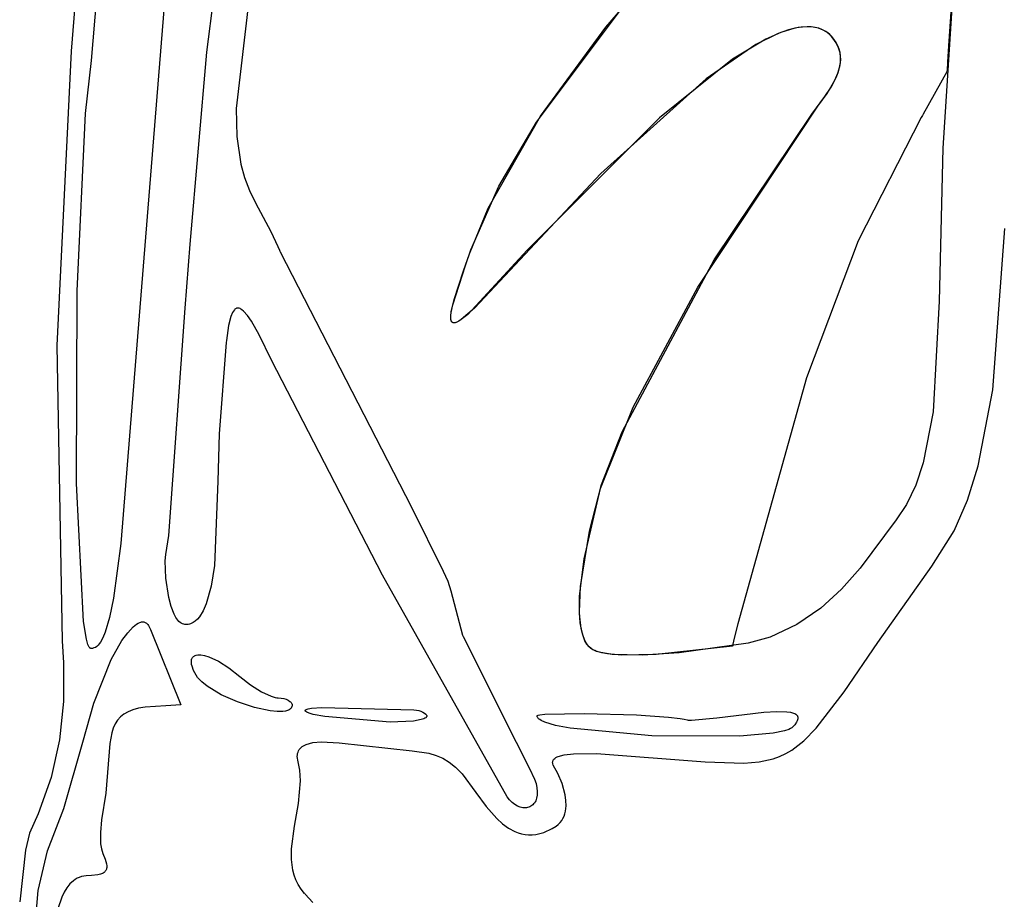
# Model space of a CAD drawing. Extents: x -74.1 to 10.8, y -36.7 to 44.6.
# Tile 172 of 199: x -27.6 to -25.6, y 2.2 to 4. Entities that reach past the tile are written whole.
import ezdxf

# ---------------------------------------------------------------- set-up
doc = ezdxf.new("R2010")
doc.units = 0

msp = doc.modelspace()

# ---------------------------------------------------------------- linework, layer by layer
at = {"layer": 'Layer 1', "color": 7, "linetype": 'CONTINUOUS'}
for p, q in [((-25.698467, 4.480478), (-25.746007, 3.754555)), ((-27.28271, 4.355532), (-27.321666, 3.857915)), ((-27.22198, 3.946575), (-27.171576, 4.327793)), ((-26.42166, 3.996685), (-26.184966, 4.2709)), ((-27.475517, 4.172846), (-27.493935, 3.948876)), ((-25.724637, 4.102648), (-25.73444, 3.95919)), ((-27.134519, 4.078296), (-27.162607, 3.833995)), ((-27.453274, 3.929909), (-27.441322, 4.063376)), ((-26.560377, 3.806584), (-26.375958, 4.052832)), ((-26.552659, 3.818306), (-26.42166, 3.996685)), ((-26.055322, 3.99131), (-26.075991, 3.983932)), ((-26.042639, 3.994653), (-26.070612, 3.986056)), ((-26.035987, 3.995975), (-26.055322, 3.99131)), ((-26.029664, 3.996918), (-26.042639, 3.994653)), ((-26.018119, 3.997733), (-26.035987, 3.995975)), ((-26.017423, 3.997741), (-26.029664, 3.996918)), ((-26.009776, 3.997463), (-26.018119, 3.997733)), ((-26.005959, 3.997057), (-26.017423, 3.997741)), ((-26.001849, 3.996394), (-26.009776, 3.997463)), ((-25.995318, 3.9948), (-26.005959, 3.997057)), ((-25.994354, 3.994503), (-26.001849, 3.996394)), ((-25.99032, 3.993063), (-25.995318, 3.9948)), ((-25.987308, 3.991765), (-25.994354, 3.994503)), ((-25.985543, 3.990907), (-25.99032, 3.993063)), ((-25.980727, 3.988157), (-25.987308, 3.991765)), ((-25.980995, 3.988326), (-25.985543, 3.990907)), ((-25.97668, 3.985312), (-25.980995, 3.988326)), ((-25.974628, 3.983653), (-25.980727, 3.988157)), ((-26.100987, 3.972472), (-26.16752, 3.932418)), ((-26.075991, 3.983932), (-26.12081, 3.961806)), ((-26.070612, 3.986056), (-26.100987, 3.972472)), ((-25.972604, 3.981856), (-25.97668, 3.985312)), ((-25.969027, 3.978232), (-25.974628, 3.983653)), ((-25.968773, 3.97795), (-25.972604, 3.981856)), ((-25.966177, 3.974889), (-25.969027, 3.978232)), ((-25.967369, 3.976332), (-25.968773, 3.97795)), ((-25.964695, 3.972999), (-25.967369, 3.976332)), ((-25.959502, 3.965258), (-25.966177, 3.974889)), ((-25.960113, 3.966286), (-25.964695, 3.972999)), ((-27.493935, 3.948876), (-27.522254, 3.358876)), ((-26.12081, 3.961806), (-26.220691, 3.893455)), ((-25.956507, 3.959516), (-25.960113, 3.966286)), ((-25.954821, 3.955514), (-25.959502, 3.965258)), ((-25.953823, 3.952699), (-25.956507, 3.959516)), ((-25.951973, 3.945683), (-25.954821, 3.955514)), ((-25.952006, 3.945844), (-25.953823, 3.952699)), ((-25.73444, 3.95919), (-25.736427, 3.926424)), ((-27.46486, 3.823641), (-27.453274, 3.929909)), ((-27.254789, 3.562232), (-27.22198, 3.946575)), ((-26.16752, 3.932418), (-26.313773, 3.815332)), ((-25.951002, 3.938959), (-25.952006, 3.945844)), ((-25.950799, 3.935792), (-25.951973, 3.945683)), ((-25.951218, 3.925138), (-25.950758, 3.932054)), ((-25.951137, 3.925868), (-25.950799, 3.935792)), ((-25.950758, 3.932054), (-25.951002, 3.938959)), ((-25.956284, 3.904415), (-25.952328, 3.91822)), ((-25.955711, 3.906029), (-25.952828, 3.915938)), ((-25.952828, 3.915938), (-25.951137, 3.925868)), ((-25.952328, 3.91822), (-25.951218, 3.925138)), ((-25.737496, 3.909826), (-25.737631, 3.907739)), ((-25.736427, 3.926424), (-25.737496, 3.909826)), ((-26.220691, 3.893455), (-26.431997, 3.703429)), ((-25.978122, 3.863902), (-25.962191, 3.890712)), ((-25.969906, 3.876698), (-25.959625, 3.896168)), ((-25.962191, 3.890712), (-25.956284, 3.904415)), ((-25.959625, 3.896168), (-25.955711, 3.906029)), ((-25.737644, 3.907633), (-25.78504, 3.822497)), ((-25.737631, 3.907739), (-25.737635, 3.907674)), ((-25.982387, 3.857744), (-25.969906, 3.876698)), ((-27.321666, 3.857915), (-27.376801, 3.178121)), ((-26.008817, 3.822242), (-25.982387, 3.857744)), ((-25.996653, 3.838372), (-25.978122, 3.863902)), ((-27.162607, 3.833995), (-27.161662, 3.777657)), ((-26.237214, 3.475986), (-25.996653, 3.838372)), ((-27.481677, 3.46847), (-27.46486, 3.823641)), ((-26.65788, 3.634388), (-26.552659, 3.818306)), ((-26.313773, 3.815332), (-26.579466, 3.549716)), ((-26.204238, 3.530446), (-26.008817, 3.822242)), ((-25.78931, 3.815569), (-25.915919, 3.568417)), ((-25.786864, 3.819525), (-25.78931, 3.815569)), ((-25.78504, 3.822497), (-25.786864, 3.819525)), ((-26.636009, 3.67847), (-26.560377, 3.806584)), ((-27.161662, 3.777657), (-27.153589, 3.722538)), ((-25.746007, 3.754555), (-25.752957, 3.447747)), ((-27.153589, 3.722538), (-27.146223, 3.69565)), ((-27.146223, 3.69565), (-27.136287, 3.669324)), ((-26.431997, 3.703429), (-26.685274, 3.433704)), ((-26.692535, 3.550561), (-26.636009, 3.67847)), ((-27.136287, 3.669324), (-27.124321, 3.645086)), ((-27.124321, 3.645086), (-27.093552, 3.587007)), ((-26.695239, 3.542801), (-26.65788, 3.634388)), ((-27.093552, 3.587007), (-27.079358, 3.557175)), ((-25.64561, 3.269951), (-25.621826, 3.593118)), ((-27.265346, 3.433767), (-27.254789, 3.562232)), ((-27.079358, 3.557175), (-27.075961, 3.549634)), ((-25.915919, 3.568417), (-26.019213, 3.294114)), ((-27.075961, 3.549634), (-27.075121, 3.547744)), ((-27.075121, 3.547744), (-27.074703, 3.546798)), ((-27.074703, 3.546798), (-27.074651, 3.546679)), ((-27.074638, 3.54665), (-27.074584, 3.546531)), ((-27.074584, 3.546531), (-26.8116, 3.03499)), ((-26.706732, 3.508232), (-26.695239, 3.542801)), ((-26.703007, 3.519235), (-26.692535, 3.550561)), ((-26.579466, 3.549716), (-26.698495, 3.42121)), ((-26.728501, 3.440666), (-26.703007, 3.519235)), ((-26.388986, 3.186111), (-26.204238, 3.530446)), ((-26.725682, 3.450852), (-26.706732, 3.508232)), ((-26.366614, 3.235166), (-26.237214, 3.475986)), ((-27.483118, 3.0821), (-27.481677, 3.46847)), ((-26.731873, 3.425027), (-26.728501, 3.440666)), ((-26.731552, 3.426952), (-26.725682, 3.450852)), ((-25.752957, 3.447747), (-25.765455, 3.226101)), ((-27.298173, 2.977828), (-27.265346, 3.433767)), ((-27.173296, 3.417311), (-27.178076, 3.399248)), ((-27.170129, 3.424816), (-27.173296, 3.417311)), ((-27.168334, 3.427903), (-27.170129, 3.424816)), ((-27.166392, 3.43044), (-27.168334, 3.427903)), ((-27.165364, 3.431477), (-27.166392, 3.43044)), ((-27.164298, 3.432346), (-27.165364, 3.431477)), ((-27.163192, 3.433036), (-27.164298, 3.432346)), ((-27.162047, 3.433539), (-27.163192, 3.433036)), ((-27.160861, 3.433843), (-27.162047, 3.433539)), ((-27.160253, 3.433918), (-27.160861, 3.433843)), ((-27.159634, 3.433939), (-27.160253, 3.433918)), ((-27.158366, 3.433816), (-27.159634, 3.433939)), ((-27.156894, 3.433429), (-27.158366, 3.433816)), ((-27.155174, 3.432733), (-27.156894, 3.433429)), ((-27.153413, 3.431776), (-27.155174, 3.432733)), ((-27.151614, 3.430568), (-27.153413, 3.431776)), ((-27.147916, 3.427452), (-27.151614, 3.430568)), ((-27.140212, 3.418766), (-27.147916, 3.427452)), ((-27.132279, 3.407472), (-27.140212, 3.418766)), ((-26.732698, 3.41367), (-26.73269, 3.417558)), ((-26.73269, 3.417558), (-26.731552, 3.426952)), ((-26.732661, 3.41309), (-26.732633, 3.41853)), ((-26.732633, 3.41853), (-26.731873, 3.425027)), ((-26.698495, 3.42121), (-26.714261, 3.408889)), ((-26.685274, 3.433704), (-26.71146, 3.410762)), ((-27.178076, 3.399248), (-27.182501, 3.368999)), ((-27.116584, 3.380241), (-27.132279, 3.407472)), ((-26.732289, 3.410386), (-26.732698, 3.41367)), ((-26.732373, 3.410807), (-26.732661, 3.41309)), ((-26.731869, 3.408837), (-26.732373, 3.410807)), ((-26.731918, 3.408986), (-26.732289, 3.410386)), ((-26.731431, 3.407755), (-26.731918, 3.408986)), ((-26.731533, 3.407975), (-26.731869, 3.408837)), ((-26.731139, 3.407197), (-26.731533, 3.407975)), ((-26.730824, 3.406699), (-26.731431, 3.407755)), ((-26.730685, 3.406506), (-26.731139, 3.407197)), ((-26.730474, 3.406238), (-26.730824, 3.406699)), ((-26.730171, 3.405903), (-26.730685, 3.406506)), ((-26.730093, 3.405824), (-26.730474, 3.406238)), ((-26.729595, 3.405391), (-26.730171, 3.405903)), ((-26.729679, 3.405457), (-26.730093, 3.405824)), ((-26.729233, 3.405137), (-26.729679, 3.405457)), ((-26.728956, 3.404972), (-26.729595, 3.405391)), ((-26.728754, 3.404866), (-26.729233, 3.405137)), ((-26.728252, 3.404647), (-26.728956, 3.404972)), ((-26.728241, 3.404643), (-26.728754, 3.404866)), ((-26.727481, 3.40442), (-26.728252, 3.404647)), ((-26.727694, 3.404471), (-26.728241, 3.404643)), ((-26.727113, 3.404349), (-26.727694, 3.404471)), ((-26.726644, 3.404291), (-26.727481, 3.40442)), ((-26.726497, 3.404279), (-26.727113, 3.404349)), ((-26.725737, 3.404263), (-26.726644, 3.404291)), ((-26.725157, 3.404295), (-26.726497, 3.404279)), ((-26.724761, 3.404338), (-26.725737, 3.404263)), ((-26.723671, 3.404527), (-26.725157, 3.404295)), ((-26.722592, 3.404805), (-26.724761, 3.404338)), ((-26.722034, 3.404979), (-26.723671, 3.404527)), ((-26.720126, 3.405708), (-26.722592, 3.404805)), ((-26.720244, 3.405657), (-26.722034, 3.404979)), ((-26.716184, 3.40772), (-26.720244, 3.405657)), ((-26.714261, 3.408889), (-26.720126, 3.405708)), ((-26.71146, 3.410762), (-26.716184, 3.40772)), ((-27.091917, 3.329473), (-27.116584, 3.380241)), ((-27.522254, 3.358876), (-27.511491, 2.76676)), ((-27.182957, 3.365136), (-27.197163, 3.181652)), ((-27.182501, 3.368999), (-27.182957, 3.365136)), ((-26.869494, 2.898392), (-27.091917, 3.329473)), ((-26.019213, 3.294114), (-26.15711, 2.801075)), ((-25.675154, 3.117417), (-25.64561, 3.269951)), ((-26.432523, 3.072422), (-26.366614, 3.235166)), ((-25.765455, 3.226101), (-25.785163, 3.123939)), ((-27.197163, 3.181652), (-27.199421, 3.087206)), ((-26.430135, 3.080369), (-26.388986, 3.186111)), ((-27.376801, 3.178121), (-27.394457, 2.962419)), ((-25.785163, 3.123939), (-25.800038, 3.079103)), ((-25.696481, 3.048768), (-25.675154, 3.117417)), ((-27.469185, 2.805814), (-27.483118, 3.0821)), ((-27.199421, 3.087206), (-27.206623, 2.917716)), ((-26.454438, 2.986938), (-26.430135, 3.080369)), ((-26.465219, 2.931685), (-26.432523, 3.072422)), ((-25.800038, 3.079103), (-25.818894, 3.039985)), ((-25.722995, 2.98724), (-25.696481, 3.048768)), ((-26.8116, 3.03499), (-26.748048, 2.906626)), ((-25.818894, 3.039985), (-25.839782, 3.009438)), ((-25.839782, 3.009438), (-25.911949, 2.912721)), ((-26.472624, 2.876141), (-26.454438, 2.986938)), ((-25.768151, 2.91694), (-25.722995, 2.98724)), ((-27.394457, 2.962419), (-27.408587, 2.852673)), ((-27.303858, 2.940141), (-27.298173, 2.977828)), ((-27.305033, 2.927432), (-27.303858, 2.940141)), ((-27.304027, 2.892871), (-27.305033, 2.927432)), ((-26.474154, 2.855552), (-26.465219, 2.931685)), ((-27.206623, 2.917716), (-27.213306, 2.876363)), ((-26.748048, 2.906626), (-26.738749, 2.886622)), ((-25.911949, 2.912721), (-25.949339, 2.870403)), ((-25.876538, 2.763931), (-25.768151, 2.91694)), ((-27.298216, 2.853999), (-27.304027, 2.892871)), ((-26.61941, 2.454315), (-26.869494, 2.898392)), ((-26.738749, 2.886622), (-26.732207, 2.867044)), ((-27.213306, 2.876363), (-27.223082, 2.84123)), ((-26.732207, 2.867044), (-26.70892, 2.778269)), ((-26.474647, 2.825326), (-26.472624, 2.876141)), ((-25.949339, 2.870403), (-25.990849, 2.832678)), ((-27.408587, 2.852673), (-27.416573, 2.81357)), ((-27.293385, 2.835901), (-27.298216, 2.853999)), ((-26.474508, 2.821296), (-26.474154, 2.855552)), ((-27.287203, 2.820271), (-27.293385, 2.835901)), ((-27.229306, 2.826903), (-27.236517, 2.81522)), ((-27.223082, 2.84123), (-27.229306, 2.826903)), ((-26.473055, 2.803006), (-26.474647, 2.825326)), ((-25.990849, 2.832678), (-26.038918, 2.799969)), ((-27.463299, 2.770499), (-27.469185, 2.805814)), ((-27.416573, 2.81357), (-27.425283, 2.784387)), ((-27.359137, 2.802521), (-27.355873, 2.804031)), ((-27.355873, 2.804031), (-27.35427, 2.804561)), ((-27.35427, 2.804561), (-27.35269, 2.80493)), ((-27.35269, 2.80493), (-27.351136, 2.805127)), ((-27.351136, 2.805127), (-27.349609, 2.805145)), ((-27.349609, 2.805145), (-27.348113, 2.804974)), ((-27.348113, 2.804974), (-27.346649, 2.804606)), ((-27.346649, 2.804606), (-27.345221, 2.804032)), ((-27.345221, 2.804032), (-27.34383, 2.803242)), ((-27.283591, 2.813751), (-27.287203, 2.820271)), ((-27.279622, 2.808292), (-27.283591, 2.813751)), ((-27.277502, 2.806006), (-27.279622, 2.808292)), ((-27.27529, 2.80404), (-27.277502, 2.806006)), ((-27.272987, 2.802414), (-27.27529, 2.80404)), ((-27.244785, 2.806545), (-27.249338, 2.803449)), ((-27.240515, 2.810484), (-27.244785, 2.806545)), ((-27.236517, 2.81522), (-27.240515, 2.810484)), ((-26.471259, 2.79158), (-26.474508, 2.821296)), ((-27.425283, 2.784387), (-27.429935, 2.773377)), ((-27.380417, 2.783156), (-27.36922, 2.795031)), ((-27.36922, 2.795031), (-27.362462, 2.80047)), ((-27.362462, 2.80047), (-27.359137, 2.802521)), ((-27.34383, 2.803242), (-27.34248, 2.802228)), ((-27.34248, 2.802228), (-27.341172, 2.800981)), ((-27.341172, 2.800981), (-27.33991, 2.799492)), ((-27.33991, 2.799492), (-27.338694, 2.797752)), ((-27.338694, 2.797752), (-27.336417, 2.793485)), ((-27.336417, 2.793485), (-27.334868, 2.789899)), ((-27.334868, 2.789899), (-27.273637, 2.638648)), ((-27.27059, 2.801145), (-27.272987, 2.802414)), ((-27.2681, 2.800252), (-27.27059, 2.801145)), ((-27.265515, 2.799753), (-27.2681, 2.800252)), ((-27.262013, 2.799692), (-27.265515, 2.799753)), ((-27.259325, 2.799966), (-27.262013, 2.799692)), ((-27.256716, 2.800484), (-27.259325, 2.799966)), ((-27.254182, 2.80124), (-27.256716, 2.800484)), ((-27.251723, 2.802231), (-27.254182, 2.80124)), ((-27.249338, 2.803449), (-27.251723, 2.802231)), ((-26.469408, 2.783485), (-26.473055, 2.803006)), ((-26.468081, 2.778894), (-26.471259, 2.79158)), ((-26.15711, 2.801075), (-26.162731, 2.777459)), ((-26.038918, 2.799969), (-26.092028, 2.774292)), ((-27.511491, 2.76676), (-27.509055, 2.722934)), ((-27.459996, 2.759423), (-27.463299, 2.770499)), ((-27.434799, 2.764679), (-27.437314, 2.76118)), ((-27.429935, 2.773377), (-27.434799, 2.764679)), ((-27.413786, 2.729599), (-27.392164, 2.767446)), ((-27.392164, 2.767446), (-27.380417, 2.783156)), ((-26.70892, 2.778269), (-26.707769, 2.775854)), ((-26.707769, 2.775854), (-26.601432, 2.564275)), ((-26.46674, 2.774947), (-26.469408, 2.783485)), ((-26.46376, 2.767905), (-26.468081, 2.778894)), ((-26.463469, 2.767317), (-26.46674, 2.774947)), ((-26.461146, 2.763106), (-26.46376, 2.767905)), ((-26.459565, 2.760663), (-26.463469, 2.767317)), ((-26.16541, 2.766115), (-26.166717, 2.760563)), ((-26.162731, 2.777459), (-26.16541, 2.766115)), ((-26.092028, 2.774292), (-26.136186, 2.76258)), ((-27.458254, 2.755651), (-27.459996, 2.759423)), ((-27.457361, 2.754221), (-27.458254, 2.755651)), ((-27.456452, 2.753102), (-27.457361, 2.754221)), ((-27.455992, 2.75266), (-27.456452, 2.753102)), ((-27.455529, 2.752297), (-27.455992, 2.75266)), ((-27.455062, 2.752014), (-27.455529, 2.752297)), ((-27.45459, 2.751811), (-27.455062, 2.752014)), ((-27.454116, 2.751689), (-27.45459, 2.751811)), ((-27.453637, 2.751648), (-27.454116, 2.751689)), ((-27.452192, 2.751713), (-27.453637, 2.751648)), ((-27.450763, 2.751907), (-27.452192, 2.751713)), ((-27.449349, 2.752232), (-27.450763, 2.751907)), ((-27.447952, 2.752689), (-27.449349, 2.752232)), ((-27.445203, 2.754), (-27.447952, 2.752689)), ((-27.442514, 2.755848), (-27.445203, 2.754)), ((-27.439885, 2.758239), (-27.442514, 2.755848)), ((-27.437314, 2.76118), (-27.439885, 2.758239)), ((-26.458216, 2.758802), (-26.461146, 2.763106)), ((-26.454998, 2.755056), (-26.459565, 2.760663)), ((-26.454959, 2.755016), (-26.458216, 2.758802)), ((-26.452457, 2.752667), (-26.454998, 2.755056)), ((-26.451366, 2.751772), (-26.454959, 2.755016)), ((-26.449739, 2.750565), (-26.452457, 2.752667)), ((-26.447427, 2.749093), (-26.451366, 2.751772)), ((-26.44684, 2.74876), (-26.449739, 2.750565)), ((-26.444028, 2.747351), (-26.447427, 2.749093)), ((-26.443302, 2.747019), (-26.44684, 2.74876)), ((-26.440352, 2.745879), (-26.444028, 2.747351)), ((-26.439311, 2.745491), (-26.443302, 2.747019)), ((-26.431575, 2.743351), (-26.440352, 2.745879)), ((-26.42978, 2.742907), (-26.439311, 2.745491)), ((-26.167647, 2.756647), (-26.32072, 2.739627)), ((-26.136186, 2.76258), (-26.274898, 2.742899)), ((-26.167603, 2.756793), (-26.167647, 2.756647)), ((-26.167523, 2.757134), (-26.167603, 2.756793)), ((-26.167363, 2.757817), (-26.167523, 2.757134)), ((-26.166717, 2.760563), (-26.167363, 2.757817)), ((-25.943964, 2.664905), (-25.876538, 2.763931)), ((-27.448543, 2.641927), (-27.413786, 2.729599)), ((-27.252746, 2.726146), (-27.252416, 2.728863)), ((-27.252678, 2.723107), (-27.252746, 2.726146)), ((-27.252416, 2.728863), (-27.252106, 2.730101)), ((-27.252106, 2.730101), (-27.251701, 2.73126)), ((-27.251701, 2.73126), (-27.251204, 2.732338)), ((-27.251204, 2.732338), (-27.250616, 2.733335)), ((-27.250616, 2.733335), (-27.249937, 2.734253)), ((-27.249937, 2.734253), (-27.249171, 2.735091)), ((-27.249171, 2.735091), (-27.248318, 2.735848)), ((-27.248318, 2.735848), (-27.247381, 2.736526)), ((-27.247381, 2.736526), (-27.24636, 2.737123)), ((-27.24636, 2.737123), (-27.245257, 2.73764)), ((-27.245257, 2.73764), (-27.242813, 2.738435)), ((-27.242813, 2.738435), (-27.240062, 2.73891)), ((-27.240062, 2.73891), (-27.237016, 2.739065)), ((-27.237016, 2.739065), (-27.233689, 2.738901)), ((-27.233689, 2.738901), (-27.226239, 2.737616)), ((-27.226239, 2.737616), (-27.217817, 2.735055)), ((-27.217817, 2.735055), (-27.198461, 2.726112)), ((-27.198461, 2.726112), (-27.177882, 2.713109)), ((-26.408914, 2.739868), (-26.431575, 2.743351)), ((-26.418348, 2.74092), (-26.42978, 2.742907)), ((-26.390557, 2.738601), (-26.418348, 2.74092)), ((-26.347885, 2.738428), (-26.408914, 2.739868)), ((-26.32072, 2.739627), (-26.390557, 2.738601)), ((-26.274898, 2.742899), (-26.347885, 2.738428)), ((-27.509055, 2.722934), (-27.509124, 2.645644)), ((-27.252201, 2.719748), (-27.252678, 2.723107)), ((-27.251301, 2.716066), (-27.252201, 2.719748)), ((-27.248182, 2.707739), (-27.251301, 2.716066)), ((-27.243406, 2.698395), (-27.248182, 2.707739)), ((-27.177882, 2.713109), (-27.155637, 2.695648)), ((-27.240332, 2.693875), (-27.243406, 2.698395)), ((-27.231936, 2.684846), (-27.240332, 2.693875)), ((-27.155637, 2.695648), (-27.134184, 2.678805)), ((-27.220928, 2.675948), (-27.231936, 2.684846)), ((-27.192927, 2.659114), (-27.220928, 2.675948)), ((-27.134184, 2.678805), (-27.112262, 2.665148)), ((-27.509124, 2.645644), (-27.517166, 2.568599)), ((-27.160034, 2.644512), (-27.192927, 2.659114)), ((-27.112262, 2.665148), (-27.092778, 2.655992)), ((-27.092778, 2.655992), (-27.084858, 2.653512)), ((-27.084858, 2.653512), (-27.081512, 2.652868)), ((-27.081512, 2.652868), (-27.078637, 2.652648)), ((-27.078637, 2.652648), (-27.07284, 2.652293)), ((-27.07284, 2.652293), (-27.067512, 2.651305)), ((-27.067512, 2.651305), (-27.062746, 2.649801)), ((-27.062746, 2.649801), (-27.058637, 2.647898)), ((-27.058637, 2.647898), (-27.055278, 2.645715)), ((-27.055278, 2.645715), (-27.053909, 2.644554)), ((-25.999707, 2.592101), (-25.943964, 2.664905)), ((-27.470168, 2.564159), (-27.448543, 2.641927)), ((-27.369791, 2.629027), (-27.379606, 2.625075)), ((-27.358444, 2.632111), (-27.369791, 2.629027)), ((-27.345457, 2.634335), (-27.358444, 2.632111)), ((-27.304068, 2.637101), (-27.345457, 2.634335)), ((-27.273637, 2.638648), (-27.304068, 2.637101)), ((-27.125952, 2.633277), (-27.160034, 2.644512)), ((-27.094383, 2.626547), (-27.125952, 2.633277)), ((-27.080699, 2.625226), (-27.094383, 2.626547)), ((-27.064099, 2.6262), (-27.069031, 2.625457)), ((-27.059844, 2.627383), (-27.064099, 2.6262)), ((-27.057989, 2.628146), (-27.059844, 2.627383)), ((-27.056325, 2.629026), (-27.057989, 2.628146)), ((-27.054859, 2.630025), (-27.056325, 2.629026)), ((-27.053599, 2.631146), (-27.054859, 2.630025)), ((-27.053909, 2.644554), (-27.052762, 2.643367)), ((-27.052552, 2.63239), (-27.053599, 2.631146)), ((-27.052762, 2.643367), (-27.05185, 2.642168)), ((-27.051725, 2.63376), (-27.052552, 2.63239)), ((-27.05185, 2.642168), (-27.051184, 2.640973)), ((-27.051125, 2.635259), (-27.051725, 2.63376)), ((-27.051184, 2.640973), (-27.050947, 2.64038)), ((-27.05076, 2.636887), (-27.051125, 2.635259)), ((-27.050947, 2.64038), (-27.050776, 2.639794)), ((-27.050776, 2.639794), (-27.050672, 2.639216)), ((-27.050637, 2.638648), (-27.05076, 2.636887)), ((-27.050672, 2.639216), (-27.050637, 2.638648)), ((-27.024348, 2.627111), (-27.024332, 2.627345)), ((-27.024326, 2.626875), (-27.024348, 2.627111)), ((-27.024332, 2.627345), (-27.024276, 2.627576)), ((-27.024264, 2.626636), (-27.024326, 2.626875)), ((-27.024276, 2.627576), (-27.024182, 2.627804)), ((-27.024164, 2.626394), (-27.024264, 2.626636)), ((-27.024182, 2.627804), (-27.02405, 2.628029)), ((-27.024025, 2.62615), (-27.024164, 2.626394)), ((-27.02405, 2.628029), (-27.023879, 2.628251)), ((-27.023846, 2.625903), (-27.024025, 2.62615)), ((-27.023879, 2.628251), (-27.02367, 2.62847)), ((-27.023628, 2.625654), (-27.023846, 2.625903)), ((-27.02367, 2.62847), (-27.023137, 2.628898)), ((-27.023137, 2.628898), (-27.022452, 2.629314)), ((-27.022452, 2.629314), (-27.020627, 2.630102)), ((-27.020627, 2.630102), (-27.018201, 2.630831)), ((-27.018201, 2.630831), (-27.011572, 2.632095)), ((-27.011572, 2.632095), (-26.991364, 2.633715)), ((-26.991364, 2.633715), (-26.806637, 2.628648)), ((-26.806637, 2.628648), (-26.8015, 2.628297)), ((-26.8015, 2.628297), (-26.796668, 2.627336)), ((-26.796668, 2.627336), (-26.792258, 2.625906)), ((-26.792258, 2.625906), (-26.788387, 2.624148)), ((-27.400951, 2.607946), (-27.405729, 2.600455)), ((-27.395077, 2.614542), (-27.400951, 2.607946)), ((-27.387999, 2.620249), (-27.395077, 2.614542)), ((-27.379606, 2.625075), (-27.387999, 2.620249)), ((-27.069031, 2.625457), (-27.080699, 2.625226)), ((-27.023075, 2.625148), (-27.023628, 2.625654)), ((-27.021492, 2.624112), (-27.023075, 2.625148)), ((-27.016404, 2.621951), (-27.021492, 2.624112)), ((-27.008714, 2.619703), (-27.016404, 2.621951)), ((-26.985343, 2.615083), (-27.008714, 2.619703)), ((-26.854406, 2.604182), (-26.985343, 2.615083)), ((-26.80749, 2.606273), (-26.854406, 2.604182)), ((-26.791942, 2.609082), (-26.80749, 2.606273)), ((-26.786515, 2.610907), (-26.791942, 2.609082)), ((-26.788387, 2.624148), (-26.785172, 2.622203)), ((-26.784434, 2.611922), (-26.786515, 2.610907)), ((-26.785172, 2.622203), (-26.782731, 2.620211)), ((-26.782793, 2.613004), (-26.784434, 2.611922)), ((-26.782141, 2.61357), (-26.782793, 2.613004)), ((-26.782731, 2.620211), (-26.781837, 2.619241)), ((-26.781604, 2.614153), (-26.782141, 2.61357)), ((-26.781837, 2.619241), (-26.78118, 2.618312)), ((-26.781183, 2.614752), (-26.781604, 2.614153)), ((-26.780881, 2.615368), (-26.781183, 2.614752)), ((-26.78118, 2.618312), (-26.780945, 2.617869)), ((-26.780945, 2.617869), (-26.780775, 2.617442)), ((-26.780775, 2.615682), (-26.780881, 2.615368)), ((-26.780775, 2.617442), (-26.780672, 2.617035)), ((-26.780698, 2.616), (-26.780775, 2.615682)), ((-26.780652, 2.616322), (-26.780698, 2.616)), ((-26.780672, 2.617035), (-26.780637, 2.616648)), ((-26.780637, 2.616648), (-26.780652, 2.616322)), ((-26.559637, 2.616648), (-26.559634, 2.616707)), ((-26.559615, 2.616169), (-26.559637, 2.616648)), ((-26.559634, 2.616707), (-26.559625, 2.616765)), ((-26.559625, 2.616765), (-26.55961, 2.616822)), ((-26.559551, 2.615691), (-26.559615, 2.616169)), ((-26.55961, 2.616822), (-26.559588, 2.61688)), ((-26.559588, 2.61688), (-26.559561, 2.616937)), ((-26.559561, 2.616937), (-26.559489, 2.61705)), ((-26.559293, 2.614743), (-26.559551, 2.615691)), ((-26.559489, 2.61705), (-26.559392, 2.617161)), ((-26.559392, 2.617161), (-26.559272, 2.617271)), ((-26.558868, 2.613802), (-26.559293, 2.614743)), ((-26.559272, 2.617271), (-26.558962, 2.617486)), ((-26.558962, 2.617486), (-26.55856, 2.617696)), ((-26.558276, 2.61287), (-26.558868, 2.613802)), ((-26.55856, 2.617696), (-26.557483, 2.618098)), ((-26.557521, 2.611946), (-26.558276, 2.61287)), ((-26.556606, 2.611031), (-26.557521, 2.611946)), ((-26.557483, 2.618098), (-26.554283, 2.618835)), ((-26.554304, 2.609227), (-26.556606, 2.611031)), ((-26.551391, 2.607458), (-26.554304, 2.609227)), ((-26.554283, 2.618835), (-26.544021, 2.620044)), ((-26.543815, 2.604031), (-26.551391, 2.607458)), ((-26.544021, 2.620044), (-26.464884, 2.621621)), ((-26.464884, 2.621621), (-26.359962, 2.618684)), ((-26.359962, 2.618684), (-26.295744, 2.614394)), ((-26.295744, 2.614394), (-26.272766, 2.611682)), ((-26.272766, 2.611682), (-26.264466, 2.610203)), ((-26.264466, 2.610203), (-26.258637, 2.608648)), ((-26.258637, 2.608648), (-26.256524, 2.608354)), ((-26.256524, 2.608354), (-26.249903, 2.608229)), ((-26.249903, 2.608229), (-26.198983, 2.612824)), ((-26.198983, 2.612824), (-26.104759, 2.624374)), ((-26.104759, 2.624374), (-26.078673, 2.625731)), ((-26.078673, 2.625731), (-26.058838, 2.625037)), ((-26.058838, 2.625037), (-26.051262, 2.623898)), ((-26.051262, 2.623898), (-26.045244, 2.622221)), ((-26.045244, 2.622221), (-26.042819, 2.621178)), ((-26.042819, 2.621178), (-26.040784, 2.619996)), ((-26.040784, 2.619996), (-26.039137, 2.618675)), ((-26.037899, 2.606623), (-26.039163, 2.604223)), ((-26.039137, 2.618675), (-26.038459, 2.617962)), ((-26.038459, 2.617962), (-26.037878, 2.617214)), ((-26.037022, 2.608875), (-26.037899, 2.606623)), ((-26.037878, 2.617214), (-26.037395, 2.616431)), ((-26.037395, 2.616431), (-26.037009, 2.615612)), ((-26.036534, 2.61098), (-26.037022, 2.608875)), ((-26.037009, 2.615612), (-26.03672, 2.614757)), ((-26.03672, 2.614757), (-26.036528, 2.613867)), ((-26.036435, 2.611979), (-26.036534, 2.61098)), ((-26.036528, 2.613867), (-26.036433, 2.612941)), ((-26.036433, 2.612941), (-26.036435, 2.611979)), ((-27.409519, 2.592061), (-27.412432, 2.582758)), ((-27.405729, 2.600455), (-27.409519, 2.592061)), ((-26.522245, 2.597635), (-26.543815, 2.604031)), ((-26.493227, 2.591896), (-26.522245, 2.597635)), ((-26.329311, 2.576533), (-26.493227, 2.591896)), ((-26.063309, 2.586769), (-26.086369, 2.581901)), ((-26.054895, 2.589677), (-26.063309, 2.586769)), ((-26.05154, 2.591252), (-26.054895, 2.589677)), ((-26.04878, 2.592909), (-26.05154, 2.591252)), ((-26.046637, 2.594648), (-26.04878, 2.592909)), ((-26.045279, 2.596129), (-26.046637, 2.594648)), ((-26.042853, 2.598978), (-26.045279, 2.596129)), ((-26.039163, 2.604223), (-26.042853, 2.598978)), ((-26.024449, 2.566924), (-25.999707, 2.592101)), ((-27.517166, 2.568599), (-27.533912, 2.493058)), ((-27.412432, 2.582758), (-27.416058, 2.561395)), ((-26.152755, 2.575776), (-26.329311, 2.576533)), ((-26.086369, 2.581901), (-26.152755, 2.575776)), ((-26.048626, 2.548174), (-26.024449, 2.566924)), ((-27.508624, 2.430815), (-27.470168, 2.564159)), ((-27.416058, 2.561395), (-27.424439, 2.461546)), ((-27.037793, 2.546826), (-27.036401, 2.549215)), ((-27.036401, 2.549215), (-27.034722, 2.5514)), ((-27.034722, 2.5514), (-27.032769, 2.55339)), ((-27.032769, 2.55339), (-27.030555, 2.555189)), ((-27.030555, 2.555189), (-27.028093, 2.556806)), ((-27.028093, 2.556806), (-27.02248, 2.55952)), ((-27.02248, 2.55952), (-27.016034, 2.561586)), ((-27.016034, 2.561586), (-27.008858, 2.563061)), ((-27.008858, 2.563061), (-26.99274, 2.564459)), ((-26.99274, 2.564459), (-26.956368, 2.5626)), ((-26.956368, 2.5626), (-26.809935, 2.546298)), ((-26.601432, 2.564275), (-26.574485, 2.511278)), ((-26.060858, 2.540961), (-26.048626, 2.548174)), ((-27.040233, 2.535095), (-27.040119, 2.538368)), ((-27.039994, 2.531585), (-27.040233, 2.535095)), ((-27.040119, 2.538368), (-27.039665, 2.541409)), ((-27.03939, 2.527829), (-27.039994, 2.531585)), ((-27.039665, 2.541409), (-27.038886, 2.544226)), ((-27.035145, 2.507944), (-27.03939, 2.527829)), ((-27.038886, 2.544226), (-27.037793, 2.546826)), ((-26.809935, 2.546298), (-26.776424, 2.541584)), ((-26.776424, 2.541584), (-26.761957, 2.537548)), ((-26.761957, 2.537548), (-26.748483, 2.531829)), ((-26.748483, 2.531829), (-26.735603, 2.524005)), ((-26.527851, 2.526159), (-26.52747, 2.527138)), ((-26.52747, 2.527138), (-26.526972, 2.52808)), ((-26.526972, 2.52808), (-26.526358, 2.528983)), ((-26.526358, 2.528983), (-26.525632, 2.529849)), ((-26.525632, 2.529849), (-26.523853, 2.531472)), ((-26.523853, 2.531472), (-26.521656, 2.532954)), ((-26.521656, 2.532954), (-26.519061, 2.534299)), ((-26.519061, 2.534299), (-26.512762, 2.536598)), ((-26.512762, 2.536598), (-26.505127, 2.53841)), ((-26.505127, 2.53841), (-26.486513, 2.540728)), ((-26.486513, 2.540728), (-26.440623, 2.54125)), ((-26.440623, 2.54125), (-26.222456, 2.52451)), ((-26.114078, 2.524215), (-26.086325, 2.530366)), ((-26.086325, 2.530366), (-26.073377, 2.535058)), ((-26.073377, 2.535058), (-26.060858, 2.540961)), ((-27.033715, 2.48631), (-27.035145, 2.507944)), ((-26.735603, 2.524005), (-26.722916, 2.513655)), ((-26.722916, 2.513655), (-26.710024, 2.500356)), ((-26.574485, 2.511278), (-26.564519, 2.489932)), ((-26.528261, 2.522982), (-26.528249, 2.524081)), ((-26.528145, 2.521842), (-26.528261, 2.522982)), ((-26.528249, 2.524081), (-26.528112, 2.52514)), ((-26.527898, 2.52066), (-26.528145, 2.521842)), ((-26.528112, 2.52514), (-26.527851, 2.526159)), ((-26.527, 2.51817), (-26.527898, 2.52066)), ((-26.51773, 2.501132), (-26.527, 2.51817)), ((-26.222456, 2.52451), (-26.145257, 2.521717)), ((-26.145257, 2.521717), (-26.114078, 2.524215)), ((-27.533912, 2.493058), (-27.560089, 2.420279)), ((-26.710024, 2.500356), (-26.682025, 2.463224)), ((-26.564519, 2.489932), (-26.56159, 2.480851)), ((-26.509383, 2.480888), (-26.51773, 2.501132)), ((-27.03772, 2.441311), (-27.033715, 2.48631)), ((-26.56159, 2.480851), (-26.559794, 2.472486)), ((-26.559794, 2.472486), (-26.559048, 2.464855)), ((-26.503382, 2.458559), (-26.509383, 2.480888)), ((-27.424439, 2.461546), (-27.432943, 2.408091)), ((-26.682025, 2.463224), (-26.661779, 2.435209)), ((-26.614567, 2.448188), (-26.61941, 2.454315)), ((-26.609479, 2.443084), (-26.614567, 2.448188)), ((-26.560372, 2.451869), (-26.562274, 2.446551)), ((-26.559268, 2.457976), (-26.560372, 2.451869)), ((-26.559048, 2.464855), (-26.559268, 2.457976)), ((-26.501809, 2.447241), (-26.503382, 2.458559)), ((-27.541379, 2.346442), (-27.508624, 2.430815)), ((-27.045766, 2.395422), (-27.03772, 2.441311)), ((-26.661779, 2.435209), (-26.640469, 2.410982)), ((-26.60423, 2.438984), (-26.609479, 2.443084)), ((-26.598903, 2.435869), (-26.60423, 2.438984)), ((-26.593581, 2.433722), (-26.598903, 2.435869)), ((-26.588348, 2.432522), (-26.593581, 2.433722)), ((-26.585791, 2.432272), (-26.588348, 2.432522)), ((-26.583287, 2.432252), (-26.585791, 2.432272)), ((-26.580848, 2.43246), (-26.583287, 2.432252)), ((-26.578483, 2.432893), (-26.580848, 2.43246)), ((-26.576203, 2.433549), (-26.578483, 2.432893)), ((-26.574019, 2.434426), (-26.576203, 2.433549)), ((-26.57194, 2.435522), (-26.574019, 2.434426)), ((-26.569977, 2.436833), (-26.57194, 2.435522)), ((-26.568142, 2.438359), (-26.569977, 2.436833)), ((-26.566443, 2.440095), (-26.568142, 2.438359)), ((-26.564892, 2.442041), (-26.566443, 2.440095)), ((-26.563498, 2.444194), (-26.564892, 2.442041)), ((-26.562274, 2.446551), (-26.563498, 2.444194)), ((-26.502614, 2.425556), (-26.50148, 2.436156)), ((-26.50148, 2.436156), (-26.501809, 2.447241)), ((-27.560089, 2.420279), (-27.577068, 2.381537)), ((-26.640469, 2.410982), (-26.628973, 2.400573)), ((-26.510147, 2.406812), (-26.507537, 2.411112)), ((-26.507537, 2.411112), (-26.50543, 2.41569)), ((-26.50543, 2.41569), (-26.503798, 2.420515)), ((-26.503798, 2.420515), (-26.502614, 2.425556)), ((-27.432943, 2.408091), (-27.435201, 2.382837)), ((-27.051718, 2.350344), (-27.045766, 2.395422)), ((-26.628973, 2.400573), (-26.61687, 2.391747)), ((-26.61687, 2.391747), (-26.604124, 2.38484)), ((-26.545999, 2.383095), (-26.529505, 2.390805)), ((-26.529505, 2.390805), (-26.521266, 2.395895)), ((-26.521266, 2.395895), (-26.516984, 2.399172)), ((-26.516984, 2.399172), (-26.513287, 2.402822)), ((-26.513287, 2.402822), (-26.510147, 2.406812)), ((-27.577068, 2.381537), (-27.585033, 2.347225)), ((-27.435201, 2.382837), (-27.434669, 2.36012)), ((-26.604124, 2.38484), (-26.597499, 2.38221)), ((-26.597499, 2.38221), (-26.590699, 2.380186)), ((-26.590699, 2.380186), (-26.583721, 2.378809)), ((-26.583721, 2.378809), (-26.57656, 2.37812)), ((-26.57656, 2.37812), (-26.569212, 2.378163)), ((-26.569212, 2.378163), (-26.561672, 2.378978)), ((-26.561672, 2.378978), (-26.553936, 2.380608)), ((-26.553936, 2.380608), (-26.545999, 2.383095)), ((-27.434669, 2.36012), (-27.433014, 2.350079)), ((-27.433014, 2.350079), (-27.43025, 2.341109)), ((-27.051992, 2.328641), (-27.051718, 2.350344)), ((-27.585033, 2.347225), (-27.596935, 2.243951)), ((-27.559662, 2.266528), (-27.541379, 2.346442)), ((-27.43025, 2.341109), (-27.425576, 2.329771)), ((-27.425576, 2.329771), (-27.422868, 2.320443)), ((-27.422591, 2.310976), (-27.423008, 2.309373)), ((-27.422868, 2.320443), (-27.422309, 2.316365)), ((-27.42234, 2.312676), (-27.422591, 2.310976)), ((-27.422309, 2.316365), (-27.42234, 2.312676)), ((-27.049442, 2.307779), (-27.051992, 2.328641)), ((-27.48158, 2.291158), (-27.485491, 2.288854)), ((-27.477469, 2.293077), (-27.48158, 2.291158)), ((-27.473154, 2.2946), (-27.477469, 2.293077)), ((-27.46863, 2.295711), (-27.473154, 2.2946)), ((-27.463892, 2.296398), (-27.46863, 2.295711)), ((-27.452914, 2.296749), (-27.463892, 2.296398)), ((-27.440099, 2.29804), (-27.452914, 2.296749)), ((-27.435114, 2.299248), (-27.440099, 2.29804)), ((-27.431017, 2.300832), (-27.435114, 2.299248)), ((-27.429287, 2.301767), (-27.431017, 2.300832)), ((-27.427761, 2.302796), (-27.429287, 2.301767)), ((-27.426435, 2.30392), (-27.427761, 2.302796)), ((-27.425303, 2.30514), (-27.426435, 2.30392)), ((-27.424358, 2.306455), (-27.425303, 2.30514)), ((-27.423594, 2.307866), (-27.424358, 2.306455)), ((-27.423008, 2.309373), (-27.423594, 2.307866)), ((-27.046869, 2.297729), (-27.049442, 2.307779)), ((-27.043302, 2.28797), (-27.046869, 2.297729)), ((-27.502211, 2.272032), (-27.507664, 2.263076)), ((-27.496071, 2.279768), (-27.502211, 2.272032)), ((-27.489207, 2.286178), (-27.496071, 2.279768)), ((-27.485491, 2.288854), (-27.489207, 2.286178)), ((-27.038645, 2.278527), (-27.043302, 2.28797)), ((-27.032804, 2.269427), (-27.038645, 2.278527)), ((-27.567039, 2.182959), (-27.559662, 2.266528)), ((-27.512465, 2.253008), (-27.520265, 2.229956)), ((-27.507664, 2.263076), (-27.512465, 2.253008)), ((-27.025681, 2.260697), (-27.032804, 2.269427)), ((-27.025519, 2.26053), (-27.025681, 2.260697)), ((-27.024489, 2.259494), (-27.025519, 2.26053)), ((-27.009185, 2.242829), (-27.024489, 2.259494))]:
    msp.add_line(p, q, dxfattribs=at)

doc.saveas('drawing.dxf')
